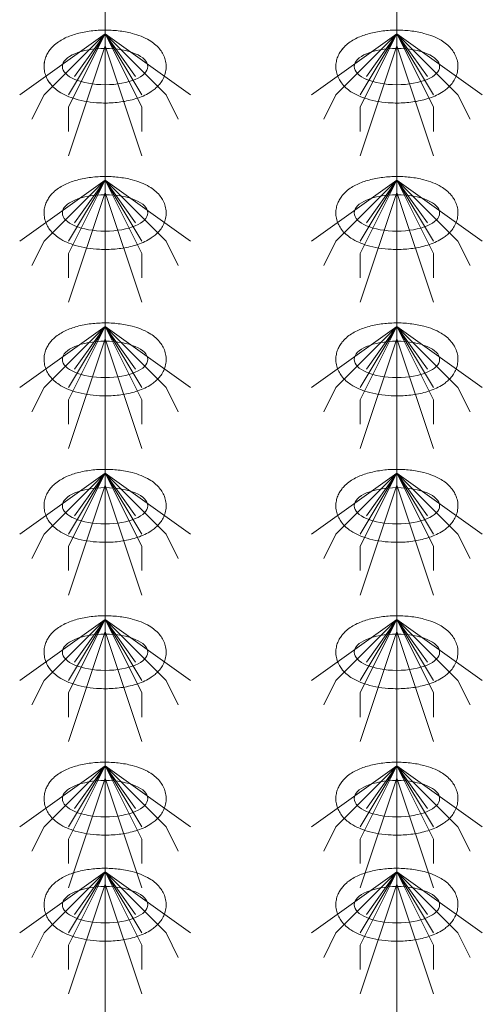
# Model space of a CAD drawing. Header units: metres. Extents: x 703769 to 722343, y 4313031 to 4317457.
# Tile 116 of 256: x 707792.14 to 707794.42, y 4313305.06 to 4313309.9. Entities that reach past the tile are written whole.
import ezdxf

# ---------------------------------------------------------------- set-up
doc = ezdxf.new("R2010")
doc.units = ezdxf.units.M
doc.header["$LTSCALE"] = 0.5
doc.layers.add('粗实线层', color=7, linetype='Continuous', lineweight=35)
doc.layers.add('设备', color=6, linetype='Continuous', lineweight=18)

# ---------------------------------------------------------------- blocks, each defined once
blk = doc.blocks.new('hh_1')
at = {"layer": '设备'}
for p, q in [((-268840, 164960), (-268910, 164910)), ((-268840, 164960), (-268890, 164910)), ((-268840, 164960), (-268870, 164900)), ((-268840, 164960), (-268870, 164910)), ((-268840, 164960), (-268865, 164925)), ((-268840, 164960), (-268790, 164910)), ((-268840, 164960), (-268815, 164925)), ((-268840, 164960), (-268770, 164910)), ((-268840, 164960), (-268810, 164910)), ((-268840, 164960), (-268810, 164900)), ((-268840, 164950), (-268870, 164860)), ((-268840, 164950), (-268810, 164860)), ((-268890, 164910), (-268900, 164890)), ((-268790, 164910), (-268780, 164890)), ((-268870, 164900), (-268870, 164880)), ((-268810, 164900), (-268810, 164880))]:
    blk.add_line(p, q, dxfattribs=at)
blk = doc.blocks.new('dawda')
at = {"layer": '设备', "color": 7}
for p, q in [((549647.28, 33373.42), (549647.28, 31373.38)), ((549886.44, 33373.42), (549886.44, 31373.38))]:
    blk.add_line(p, q, dxfattribs=at)
for centre in [(549647.28, 32630.55), (549647.28, 32630.55), (549886.43, 32630.55), (549886.44, 32630.55), (549647.28, 32510.55), (549886.43, 32510.55), (549647.28, 32390.55), (549886.43, 32390.55), (549647.28, 32270.55), (549886.43, 32270.55), (549647.28, 32150.55), (549886.43, 32150.55), (549647.28, 32030.55), (549886.43, 32030.55), (549647.29, 31943.61), (549886.44, 31943.61)]:
    blk.add_ellipse(centre, major_axis=(-35.04, 0), ratio=0.42498, dxfattribs=at)
for points in [[(549597.24, 32630.55), (549597.24, 32631.95), (549597.38, 32633.35), (549597.91, 32636.04), (549598.3, 32637.34), (549599.27, 32639.78), (549599.85, 32640.93), (549601.13, 32643.04), (549601.83, 32644.02), (549603.3, 32645.83), (549604.08, 32646.66), (549606.19, 32648.69), (549607.58, 32649.78), (549610.44, 32651.75), (549611.92, 32652.61), (549614.97, 32654.18), (549616.54, 32654.87), (549619.76, 32656.13), (549621.42, 32656.69), (549626.7, 32658.24), (549630.46, 32659.03), (549638.22, 32660.1), (549642.2, 32660.39), (549650.2, 32660.48), (549654.2, 32660.28), (549662.03, 32659.38), (549665.85, 32658.69), (549672.01, 32657.07), (549674.44, 32656.29), (549679.13, 32654.42), (549681.38, 32653.34), (549685.03, 32651.16), (549686.49, 32650.15), (549689.3, 32647.86), (549690.64, 32646.56), (549692.78, 32643.98), (549693.62, 32642.79), (549695.11, 32640.18), (549695.76, 32638.75), (549696.75, 32635.68), (549697.09, 32634.05), (549697.38, 32630.7), (549697.32, 32629), (549696.82, 32625.71), (549696.39, 32624.12), (549695.23, 32621.17), (549694.52, 32619.81), (549692.93, 32617.32), (549692.05, 32616.2), (549690.21, 32614.16), (549689.24, 32613.23), (549687.24, 32611.55), (549686.21, 32610.78), (549683.43, 32608.92), (549681.63, 32607.93), (549677.92, 32606.17), (549676, 32605.41), (549672.04, 32604.06), (549670, 32603.48), (549663.93, 32602.03), (549659.78, 32601.38), (549651.29, 32600.65), (549646.96, 32600.57), (549639.24, 32600.94), (549635.82, 32601.28), (549629.17, 32602.35), (549625.94, 32603.07), (549620.47, 32604.71), (549618.17, 32605.54), (549613.74, 32607.49), (549611.62, 32608.62), (549608.18, 32610.88), (549606.82, 32611.91), (549604.22, 32614.25), (549602.98, 32615.58), (549601.02, 32618.2), (549600.26, 32619.42), (549598.93, 32622.07), (549598.37, 32623.51), (549597.56, 32626.56), (549597.31, 32628.17), (549597.25, 32630.05), (549597.24, 32630.3), (549597.24, 32630.55)], [(549597.25, 32630.55), (549597.25, 32631.95), (549597.39, 32633.35), (549597.92, 32636.04), (549598.31, 32637.34), (549599.28, 32639.78), (549599.85, 32640.93), (549601.13, 32643.04), (549601.83, 32644.02), (549603.3, 32645.83), (549604.08, 32646.66), (549606.2, 32648.69), (549607.58, 32649.78), (549610.44, 32651.75), (549611.92, 32652.61), (549614.97, 32654.18), (549616.54, 32654.87), (549619.77, 32656.13), (549621.42, 32656.69), (549626.7, 32658.24), (549630.47, 32659.03), (549638.22, 32660.1), (549642.21, 32660.39), (549650.2, 32660.48), (549654.21, 32660.28), (549662.03, 32659.38), (549665.85, 32658.69), (549672.01, 32657.07), (549674.45, 32656.29), (549679.13, 32654.42), (549681.38, 32653.34), (549685.04, 32651.16), (549686.5, 32650.15), (549689.3, 32647.86), (549690.65, 32646.56), (549692.78, 32643.98), (549693.62, 32642.79), (549695.11, 32640.18), (549695.76, 32638.75), (549696.75, 32635.68), (549697.1, 32634.05), (549697.38, 32630.7), (549697.33, 32629), (549696.83, 32625.71), (549696.39, 32624.12), (549695.23, 32621.17), (549694.52, 32619.81), (549692.93, 32617.32), (549692.06, 32616.2), (549690.21, 32614.16), (549689.24, 32613.23), (549687.24, 32611.55), (549686.21, 32610.78), (549683.43, 32608.92), (549681.64, 32607.93), (549677.92, 32606.17), (549676, 32605.41), (549672.04, 32604.06), (549670, 32603.48), (549663.94, 32602.03), (549659.78, 32601.38), (549651.29, 32600.65), (549646.97, 32600.57), (549639.24, 32600.94), (549635.82, 32601.28), (549629.18, 32602.35), (549625.94, 32603.07), (549620.47, 32604.71), (549618.17, 32605.54), (549613.75, 32607.49), (549611.62, 32608.62), (549608.19, 32610.88), (549606.83, 32611.91), (549604.23, 32614.25), (549602.99, 32615.58), (549601.03, 32618.2), (549600.26, 32619.42), (549598.93, 32622.07), (549598.37, 32623.51), (549597.56, 32626.56), (549597.32, 32628.17), (549597.25, 32630.05), (549597.25, 32630.3), (549597.25, 32630.55)], [(549836.4, 32630.55), (549836.4, 32631.95), (549836.54, 32633.35), (549837.07, 32636.04), (549837.46, 32637.34), (549838.43, 32639.78), (549839, 32640.93), (549840.28, 32643.04), (549840.98, 32644.02), (549842.45, 32645.83), (549843.23, 32646.66), (549845.35, 32648.69), (549846.73, 32649.78), (549849.59, 32651.75), (549851.07, 32652.61), (549854.12, 32654.18), (549855.69, 32654.87), (549858.92, 32656.13), (549860.57, 32656.69), (549865.85, 32658.24), (549869.62, 32659.03), (549877.37, 32660.1), (549881.36, 32660.39), (549889.35, 32660.48), (549893.36, 32660.28), (549901.18, 32659.38), (549905, 32658.69), (549911.16, 32657.07), (549913.6, 32656.29), (549918.28, 32654.42), (549920.53, 32653.34), (549924.19, 32651.16), (549925.65, 32650.15), (549928.45, 32647.86), (549929.8, 32646.56), (549931.93, 32643.98), (549932.77, 32642.79), (549934.26, 32640.18), (549934.91, 32638.75), (549935.9, 32635.68), (549936.25, 32634.05), (549936.53, 32630.7), (549936.48, 32629), (549935.98, 32625.71), (549935.54, 32624.12), (549934.38, 32621.17), (549933.67, 32619.81), (549932.08, 32617.32), (549931.21, 32616.2), (549929.36, 32614.16), (549928.39, 32613.23), (549926.39, 32611.55), (549925.36, 32610.78), (549922.58, 32608.92), (549920.79, 32607.93), (549917.07, 32606.17), (549915.15, 32605.41), (549911.19, 32604.06), (549909.15, 32603.48), (549903.09, 32602.03), (549898.93, 32601.38), (549890.44, 32600.65), (549886.12, 32600.57), (549878.39, 32600.94), (549874.97, 32601.28), (549868.32, 32602.35), (549865.09, 32603.07), (549859.62, 32604.71), (549857.32, 32605.54), (549852.9, 32607.49), (549850.77, 32608.62), (549847.34, 32610.88), (549845.98, 32611.91), (549843.38, 32614.25), (549842.14, 32615.58), (549840.18, 32618.2), (549839.41, 32619.42), (549838.08, 32622.07), (549837.52, 32623.51), (549836.71, 32626.56), (549836.47, 32628.17), (549836.4, 32630.05), (549836.4, 32630.3), (549836.4, 32630.55)], [(549836.4, 32630.55), (549836.4, 32631.95), (549836.54, 32633.35), (549837.07, 32636.04), (549837.46, 32637.34), (549838.43, 32639.78), (549839.01, 32640.93), (549840.28, 32643.04), (549840.98, 32644.02), (549842.46, 32645.83), (549843.23, 32646.66), (549845.35, 32648.69), (549846.74, 32649.78), (549849.6, 32651.75), (549851.08, 32652.61), (549854.12, 32654.18), (549855.69, 32654.87), (549858.92, 32656.13), (549860.57, 32656.69), (549865.86, 32658.24), (549869.62, 32659.03), (549877.37, 32660.1), (549881.36, 32660.39), (549889.35, 32660.48), (549893.36, 32660.28), (549901.18, 32659.38), (549905, 32658.69), (549911.16, 32657.07), (549913.6, 32656.29), (549918.28, 32654.42), (549920.53, 32653.34), (549924.19, 32651.16), (549925.65, 32650.15), (549928.45, 32647.86), (549929.8, 32646.56), (549931.93, 32643.98), (549932.77, 32642.79), (549934.26, 32640.18), (549934.91, 32638.75), (549935.91, 32635.68), (549936.25, 32634.05), (549936.54, 32630.7), (549936.48, 32629), (549935.98, 32625.71), (549935.54, 32624.12), (549934.39, 32621.17), (549933.67, 32619.81), (549932.09, 32617.32), (549931.21, 32616.2), (549929.37, 32614.16), (549928.4, 32613.23), (549926.4, 32611.55), (549925.37, 32610.78), (549922.58, 32608.92), (549920.79, 32607.93), (549917.08, 32606.17), (549915.16, 32605.41), (549911.19, 32604.06), (549909.15, 32603.48), (549903.09, 32602.03), (549898.93, 32601.38), (549890.44, 32600.65), (549886.12, 32600.57), (549878.39, 32600.94), (549874.98, 32601.28), (549868.33, 32602.35), (549865.1, 32603.07), (549859.62, 32604.71), (549857.32, 32605.54), (549852.9, 32607.49), (549850.78, 32608.62), (549847.34, 32610.88), (549845.98, 32611.91), (549843.38, 32614.25), (549842.14, 32615.58), (549840.18, 32618.2), (549839.41, 32619.42), (549838.09, 32622.07), (549837.53, 32623.51), (549836.72, 32626.56), (549836.47, 32628.17), (549836.4, 32630.05), (549836.4, 32630.3), (549836.4, 32630.55)], [(549597.24, 32510.55), (549597.24, 32511.95), (549597.38, 32513.35), (549597.91, 32516.04), (549598.3, 32517.34), (549599.27, 32519.78), (549599.85, 32520.93), (549601.13, 32523.04), (549601.83, 32524.02), (549603.3, 32525.83), (549604.08, 32526.66), (549606.19, 32528.69), (549607.58, 32529.78), (549610.44, 32531.75), (549611.92, 32532.61), (549614.97, 32534.18), (549616.54, 32534.87), (549619.76, 32536.13), (549621.42, 32536.69), (549626.7, 32538.24), (549630.46, 32539.03), (549638.22, 32540.1), (549642.2, 32540.39), (549650.2, 32540.48), (549654.2, 32540.28), (549662.03, 32539.38), (549665.85, 32538.69), (549672.01, 32537.07), (549674.44, 32536.29), (549679.13, 32534.42), (549681.38, 32533.34), (549685.03, 32531.16), (549686.49, 32530.15), (549689.3, 32527.86), (549690.64, 32526.56), (549692.78, 32523.98), (549693.62, 32522.79), (549695.11, 32520.18), (549695.76, 32518.75), (549696.75, 32515.68), (549697.09, 32514.05), (549697.38, 32510.7), (549697.32, 32509), (549696.82, 32505.71), (549696.39, 32504.12), (549695.23, 32501.17), (549694.52, 32499.81), (549692.93, 32497.32), (549692.05, 32496.2), (549690.21, 32494.16), (549689.24, 32493.23), (549687.24, 32491.55), (549686.21, 32490.78), (549683.43, 32488.92), (549681.63, 32487.93), (549677.92, 32486.17), (549676, 32485.41), (549672.04, 32484.06), (549670, 32483.48), (549663.93, 32482.03), (549659.78, 32481.38), (549651.29, 32480.65), (549646.96, 32480.57), (549639.24, 32480.94), (549635.82, 32481.28), (549629.17, 32482.35), (549625.94, 32483.07), (549620.47, 32484.71), (549618.17, 32485.54), (549613.74, 32487.49), (549611.62, 32488.62), (549608.18, 32490.88), (549606.82, 32491.91), (549604.22, 32494.25), (549602.98, 32495.58), (549601.02, 32498.2), (549600.26, 32499.42), (549598.93, 32502.07), (549598.37, 32503.51), (549597.56, 32506.56), (549597.31, 32508.17), (549597.25, 32510.05), (549597.24, 32510.3), (549597.24, 32510.55)], [(549836.4, 32510.55), (549836.4, 32511.95), (549836.54, 32513.35), (549837.07, 32516.04), (549837.46, 32517.34), (549838.43, 32519.78), (549839, 32520.93), (549840.28, 32523.04), (549840.98, 32524.02), (549842.45, 32525.83), (549843.23, 32526.66), (549845.35, 32528.69), (549846.73, 32529.78), (549849.59, 32531.75), (549851.07, 32532.61), (549854.12, 32534.18), (549855.69, 32534.87), (549858.92, 32536.13), (549860.57, 32536.69), (549865.85, 32538.24), (549869.62, 32539.03), (549877.37, 32540.1), (549881.36, 32540.39), (549889.35, 32540.48), (549893.36, 32540.28), (549901.18, 32539.38), (549905, 32538.69), (549911.16, 32537.07), (549913.6, 32536.29), (549918.28, 32534.42), (549920.53, 32533.34), (549924.19, 32531.16), (549925.65, 32530.15), (549928.45, 32527.86), (549929.8, 32526.56), (549931.93, 32523.98), (549932.77, 32522.79), (549934.26, 32520.18), (549934.91, 32518.75), (549935.9, 32515.68), (549936.25, 32514.05), (549936.53, 32510.7), (549936.48, 32509), (549935.98, 32505.71), (549935.54, 32504.12), (549934.38, 32501.17), (549933.67, 32499.81), (549932.08, 32497.32), (549931.21, 32496.2), (549929.36, 32494.16), (549928.39, 32493.23), (549926.39, 32491.55), (549925.36, 32490.78), (549922.58, 32488.92), (549920.79, 32487.93), (549917.07, 32486.17), (549915.15, 32485.41), (549911.19, 32484.06), (549909.15, 32483.48), (549903.09, 32482.03), (549898.93, 32481.38), (549890.44, 32480.65), (549886.12, 32480.57), (549878.39, 32480.94), (549874.97, 32481.28), (549868.32, 32482.35), (549865.09, 32483.07), (549859.62, 32484.71), (549857.32, 32485.54), (549852.9, 32487.49), (549850.77, 32488.62), (549847.34, 32490.88), (549845.98, 32491.91), (549843.38, 32494.25), (549842.14, 32495.58), (549840.18, 32498.2), (549839.41, 32499.42), (549838.08, 32502.07), (549837.52, 32503.51), (549836.71, 32506.56), (549836.47, 32508.17), (549836.4, 32510.05), (549836.4, 32510.3), (549836.4, 32510.55)], [(549597.24, 32390.55), (549597.24, 32391.95), (549597.38, 32393.35), (549597.91, 32396.04), (549598.3, 32397.34), (549599.27, 32399.78), (549599.85, 32400.93), (549601.13, 32403.04), (549601.83, 32404.02), (549603.3, 32405.83), (549604.08, 32406.66), (549606.19, 32408.69), (549607.58, 32409.78), (549610.44, 32411.75), (549611.92, 32412.61), (549614.97, 32414.18), (549616.54, 32414.87), (549619.76, 32416.13), (549621.42, 32416.69), (549626.7, 32418.24), (549630.46, 32419.03), (549638.22, 32420.1), (549642.2, 32420.39), (549650.2, 32420.48), (549654.2, 32420.28), (549662.03, 32419.38), (549665.85, 32418.69), (549672.01, 32417.07), (549674.44, 32416.29), (549679.13, 32414.42), (549681.38, 32413.34), (549685.03, 32411.16), (549686.49, 32410.15), (549689.3, 32407.86), (549690.64, 32406.56), (549692.78, 32403.98), (549693.62, 32402.79), (549695.11, 32400.18), (549695.76, 32398.75), (549696.75, 32395.68), (549697.09, 32394.05), (549697.38, 32390.7), (549697.32, 32389), (549696.82, 32385.71), (549696.39, 32384.12), (549695.23, 32381.17), (549694.52, 32379.81), (549692.93, 32377.32), (549692.05, 32376.2), (549690.21, 32374.16), (549689.24, 32373.23), (549687.24, 32371.55), (549686.21, 32370.78), (549683.43, 32368.92), (549681.63, 32367.93), (549677.92, 32366.17), (549676, 32365.41), (549672.04, 32364.06), (549670, 32363.48), (549663.93, 32362.03), (549659.78, 32361.38), (549651.29, 32360.65), (549646.96, 32360.57), (549639.24, 32360.94), (549635.82, 32361.28), (549629.17, 32362.35), (549625.94, 32363.07), (549620.47, 32364.71), (549618.17, 32365.54), (549613.74, 32367.49), (549611.62, 32368.62), (549608.18, 32370.88), (549606.82, 32371.91), (549604.22, 32374.25), (549602.98, 32375.58), (549601.02, 32378.2), (549600.26, 32379.42), (549598.93, 32382.07), (549598.37, 32383.51), (549597.56, 32386.56), (549597.31, 32388.17), (549597.25, 32390.05), (549597.24, 32390.3), (549597.24, 32390.55)], [(549836.4, 32390.55), (549836.4, 32391.95), (549836.54, 32393.35), (549837.07, 32396.04), (549837.46, 32397.34), (549838.43, 32399.78), (549839, 32400.93), (549840.28, 32403.04), (549840.98, 32404.02), (549842.45, 32405.83), (549843.23, 32406.66), (549845.35, 32408.69), (549846.73, 32409.78), (549849.59, 32411.75), (549851.07, 32412.61), (549854.12, 32414.18), (549855.69, 32414.87), (549858.92, 32416.13), (549860.57, 32416.69), (549865.85, 32418.24), (549869.62, 32419.03), (549877.37, 32420.1), (549881.36, 32420.39), (549889.35, 32420.48), (549893.36, 32420.28), (549901.18, 32419.38), (549905, 32418.69), (549911.16, 32417.07), (549913.6, 32416.29), (549918.28, 32414.42), (549920.53, 32413.34), (549924.19, 32411.16), (549925.65, 32410.15), (549928.45, 32407.86), (549929.8, 32406.56), (549931.93, 32403.98), (549932.77, 32402.79), (549934.26, 32400.18), (549934.91, 32398.75), (549935.9, 32395.68), (549936.25, 32394.05), (549936.53, 32390.7), (549936.48, 32389), (549935.98, 32385.71), (549935.54, 32384.12), (549934.38, 32381.17), (549933.67, 32379.81), (549932.08, 32377.32), (549931.21, 32376.2), (549929.36, 32374.16), (549928.39, 32373.23), (549926.39, 32371.55), (549925.36, 32370.78), (549922.58, 32368.92), (549920.79, 32367.93), (549917.07, 32366.17), (549915.15, 32365.41), (549911.19, 32364.06), (549909.15, 32363.48), (549903.09, 32362.03), (549898.93, 32361.38), (549890.44, 32360.65), (549886.12, 32360.57), (549878.39, 32360.94), (549874.97, 32361.28), (549868.32, 32362.35), (549865.09, 32363.07), (549859.62, 32364.71), (549857.32, 32365.54), (549852.9, 32367.49), (549850.77, 32368.62), (549847.34, 32370.88), (549845.98, 32371.91), (549843.38, 32374.25), (549842.14, 32375.58), (549840.18, 32378.2), (549839.41, 32379.42), (549838.08, 32382.07), (549837.52, 32383.51), (549836.71, 32386.56), (549836.47, 32388.17), (549836.4, 32390.05), (549836.4, 32390.3), (549836.4, 32390.55)], [(549597.24, 32270.55), (549597.24, 32271.95), (549597.38, 32273.35), (549597.91, 32276.04), (549598.3, 32277.34), (549599.27, 32279.78), (549599.85, 32280.93), (549601.13, 32283.04), (549601.83, 32284.02), (549603.3, 32285.83), (549604.08, 32286.66), (549606.19, 32288.69), (549607.58, 32289.78), (549610.44, 32291.75), (549611.92, 32292.61), (549614.97, 32294.18), (549616.54, 32294.87), (549619.76, 32296.13), (549621.42, 32296.69), (549626.7, 32298.24), (549630.46, 32299.03), (549638.22, 32300.1), (549642.2, 32300.39), (549650.2, 32300.48), (549654.2, 32300.28), (549662.03, 32299.38), (549665.85, 32298.69), (549672.01, 32297.07), (549674.44, 32296.29), (549679.13, 32294.42), (549681.38, 32293.34), (549685.03, 32291.16), (549686.49, 32290.15), (549689.3, 32287.86), (549690.64, 32286.56), (549692.78, 32283.98), (549693.62, 32282.79), (549695.11, 32280.18), (549695.76, 32278.75), (549696.75, 32275.68), (549697.09, 32274.05), (549697.38, 32270.7), (549697.32, 32269), (549696.82, 32265.71), (549696.39, 32264.12), (549695.23, 32261.17), (549694.52, 32259.81), (549692.93, 32257.32), (549692.05, 32256.2), (549690.21, 32254.16), (549689.24, 32253.23), (549687.24, 32251.55), (549686.21, 32250.78), (549683.43, 32248.92), (549681.63, 32247.93), (549677.92, 32246.17), (549676, 32245.41), (549672.04, 32244.06), (549670, 32243.48), (549663.93, 32242.03), (549659.78, 32241.38), (549651.29, 32240.65), (549646.96, 32240.57), (549639.24, 32240.94), (549635.82, 32241.28), (549629.17, 32242.35), (549625.94, 32243.07), (549620.47, 32244.71), (549618.17, 32245.54), (549613.74, 32247.49), (549611.62, 32248.62), (549608.18, 32250.88), (549606.82, 32251.91), (549604.22, 32254.25), (549602.98, 32255.58), (549601.02, 32258.2), (549600.26, 32259.42), (549598.93, 32262.07), (549598.37, 32263.51), (549597.56, 32266.56), (549597.31, 32268.17), (549597.25, 32270.05), (549597.24, 32270.3), (549597.24, 32270.55)], [(549836.4, 32270.55), (549836.4, 32271.95), (549836.54, 32273.35), (549837.07, 32276.04), (549837.46, 32277.34), (549838.43, 32279.78), (549839, 32280.93), (549840.28, 32283.04), (549840.98, 32284.02), (549842.45, 32285.83), (549843.23, 32286.66), (549845.35, 32288.69), (549846.73, 32289.78), (549849.59, 32291.75), (549851.07, 32292.61), (549854.12, 32294.18), (549855.69, 32294.87), (549858.92, 32296.13), (549860.57, 32296.69), (549865.85, 32298.24), (549869.62, 32299.03), (549877.37, 32300.1), (549881.36, 32300.39), (549889.35, 32300.48), (549893.36, 32300.28), (549901.18, 32299.38), (549905, 32298.69), (549911.16, 32297.07), (549913.6, 32296.29), (549918.28, 32294.42), (549920.53, 32293.34), (549924.19, 32291.16), (549925.65, 32290.15), (549928.45, 32287.86), (549929.8, 32286.56), (549931.93, 32283.98), (549932.77, 32282.79), (549934.26, 32280.18), (549934.91, 32278.75), (549935.9, 32275.68), (549936.25, 32274.05), (549936.53, 32270.7), (549936.48, 32269), (549935.98, 32265.71), (549935.54, 32264.12), (549934.38, 32261.17), (549933.67, 32259.81), (549932.08, 32257.32), (549931.21, 32256.2), (549929.36, 32254.16), (549928.39, 32253.23), (549926.39, 32251.55), (549925.36, 32250.78), (549922.58, 32248.92), (549920.79, 32247.93), (549917.07, 32246.17), (549915.15, 32245.41), (549911.19, 32244.06), (549909.15, 32243.48), (549903.09, 32242.03), (549898.93, 32241.38), (549890.44, 32240.65), (549886.12, 32240.57), (549878.39, 32240.94), (549874.97, 32241.28), (549868.32, 32242.35), (549865.09, 32243.07), (549859.62, 32244.71), (549857.32, 32245.54), (549852.9, 32247.49), (549850.77, 32248.62), (549847.34, 32250.88), (549845.98, 32251.91), (549843.38, 32254.25), (549842.14, 32255.58), (549840.18, 32258.2), (549839.41, 32259.42), (549838.08, 32262.07), (549837.52, 32263.51), (549836.71, 32266.56), (549836.47, 32268.17), (549836.4, 32270.05), (549836.4, 32270.3), (549836.4, 32270.55)], [(549597.24, 32150.55), (549597.24, 32151.95), (549597.38, 32153.35), (549597.91, 32156.04), (549598.3, 32157.34), (549599.27, 32159.78), (549599.85, 32160.93), (549601.13, 32163.04), (549601.83, 32164.02), (549603.3, 32165.83), (549604.08, 32166.66), (549606.19, 32168.69), (549607.58, 32169.78), (549610.44, 32171.75), (549611.92, 32172.61), (549614.97, 32174.18), (549616.54, 32174.87), (549619.76, 32176.13), (549621.42, 32176.69), (549626.7, 32178.24), (549630.46, 32179.03), (549638.22, 32180.1), (549642.2, 32180.39), (549650.2, 32180.48), (549654.2, 32180.28), (549662.03, 32179.38), (549665.85, 32178.69), (549672.01, 32177.07), (549674.44, 32176.29), (549679.13, 32174.42), (549681.38, 32173.34), (549685.03, 32171.16), (549686.49, 32170.15), (549689.3, 32167.86), (549690.64, 32166.56), (549692.78, 32163.98), (549693.62, 32162.79), (549695.11, 32160.18), (549695.76, 32158.75), (549696.75, 32155.68), (549697.09, 32154.05), (549697.38, 32150.7), (549697.32, 32149), (549696.82, 32145.71), (549696.39, 32144.12), (549695.23, 32141.17), (549694.52, 32139.81), (549692.93, 32137.32), (549692.05, 32136.2), (549690.21, 32134.16), (549689.24, 32133.23), (549687.24, 32131.55), (549686.21, 32130.78), (549683.43, 32128.92), (549681.63, 32127.93), (549677.92, 32126.17), (549676, 32125.41), (549672.04, 32124.06), (549670, 32123.48), (549663.93, 32122.03), (549659.78, 32121.38), (549651.29, 32120.65), (549646.96, 32120.57), (549639.24, 32120.94), (549635.82, 32121.28), (549629.17, 32122.35), (549625.94, 32123.07), (549620.47, 32124.71), (549618.17, 32125.54), (549613.74, 32127.49), (549611.62, 32128.62), (549608.18, 32130.88), (549606.82, 32131.91), (549604.22, 32134.25), (549602.98, 32135.58), (549601.02, 32138.2), (549600.26, 32139.42), (549598.93, 32142.07), (549598.37, 32143.51), (549597.56, 32146.56), (549597.31, 32148.17), (549597.25, 32150.05), (549597.24, 32150.3), (549597.24, 32150.55)], [(549836.4, 32150.55), (549836.4, 32151.95), (549836.54, 32153.35), (549837.07, 32156.04), (549837.46, 32157.34), (549838.43, 32159.78), (549839, 32160.93), (549840.28, 32163.04), (549840.98, 32164.02), (549842.45, 32165.83), (549843.23, 32166.66), (549845.35, 32168.69), (549846.73, 32169.78), (549849.59, 32171.75), (549851.07, 32172.61), (549854.12, 32174.18), (549855.69, 32174.87), (549858.92, 32176.13), (549860.57, 32176.69), (549865.85, 32178.24), (549869.62, 32179.03), (549877.37, 32180.1), (549881.36, 32180.39), (549889.35, 32180.48), (549893.36, 32180.28), (549901.18, 32179.38), (549905, 32178.69), (549911.16, 32177.07), (549913.6, 32176.29), (549918.28, 32174.42), (549920.53, 32173.34), (549924.19, 32171.16), (549925.65, 32170.15), (549928.45, 32167.86), (549929.8, 32166.56), (549931.93, 32163.98), (549932.77, 32162.79), (549934.26, 32160.18), (549934.91, 32158.75), (549935.9, 32155.68), (549936.25, 32154.05), (549936.53, 32150.7), (549936.48, 32149), (549935.98, 32145.71), (549935.54, 32144.12), (549934.38, 32141.17), (549933.67, 32139.81), (549932.08, 32137.32), (549931.21, 32136.2), (549929.36, 32134.16), (549928.39, 32133.23), (549926.39, 32131.55), (549925.36, 32130.78), (549922.58, 32128.92), (549920.79, 32127.93), (549917.07, 32126.17), (549915.15, 32125.41), (549911.19, 32124.06), (549909.15, 32123.48), (549903.09, 32122.03), (549898.93, 32121.38), (549890.44, 32120.65), (549886.12, 32120.57), (549878.39, 32120.94), (549874.97, 32121.28), (549868.32, 32122.35), (549865.09, 32123.07), (549859.62, 32124.71), (549857.32, 32125.54), (549852.9, 32127.49), (549850.77, 32128.62), (549847.34, 32130.88), (549845.98, 32131.91), (549843.38, 32134.25), (549842.14, 32135.58), (549840.18, 32138.2), (549839.41, 32139.42), (549838.08, 32142.07), (549837.52, 32143.51), (549836.71, 32146.56), (549836.47, 32148.17), (549836.4, 32150.05), (549836.4, 32150.3), (549836.4, 32150.55)], [(549597.25, 32030.55), (549597.25, 32031.95), (549597.39, 32033.35), (549597.92, 32036.04), (549598.31, 32037.34), (549599.28, 32039.78), (549599.85, 32040.93), (549601.13, 32043.04), (549601.83, 32044.02), (549603.3, 32045.83), (549604.08, 32046.66), (549606.2, 32048.69), (549607.58, 32049.78), (549610.44, 32051.75), (549611.92, 32052.61), (549614.97, 32054.18), (549616.54, 32054.87), (549619.77, 32056.13), (549621.42, 32056.69), (549626.7, 32058.24), (549630.47, 32059.03), (549638.22, 32060.1), (549642.21, 32060.39), (549650.2, 32060.48), (549654.21, 32060.28), (549662.03, 32059.38), (549665.85, 32058.69), (549672.01, 32057.07), (549674.45, 32056.29), (549679.13, 32054.42), (549681.38, 32053.34), (549685.04, 32051.16), (549686.5, 32050.15), (549689.3, 32047.86), (549690.65, 32046.56), (549692.78, 32043.98), (549693.62, 32042.79), (549695.11, 32040.18), (549695.76, 32038.75), (549696.75, 32035.68), (549697.1, 32034.05), (549697.38, 32030.7), (549697.33, 32029), (549696.83, 32025.71), (549696.39, 32024.12), (549695.23, 32021.17), (549694.52, 32019.81), (549692.93, 32017.32), (549692.06, 32016.2), (549690.21, 32014.16), (549689.24, 32013.23), (549687.24, 32011.55), (549686.21, 32010.78), (549683.43, 32008.92), (549681.64, 32007.93), (549677.92, 32006.17), (549676, 32005.41), (549672.04, 32004.06), (549670, 32003.48), (549663.94, 32002.03), (549659.78, 32001.38), (549651.29, 32000.65), (549646.97, 32000.57), (549639.24, 32000.94), (549635.82, 32001.28), (549629.17, 32002.35), (549625.94, 32003.07), (549620.47, 32004.71), (549618.17, 32005.54), (549613.75, 32007.49), (549611.62, 32008.62), (549608.19, 32010.88), (549606.83, 32011.91), (549604.23, 32014.25), (549602.99, 32015.58), (549601.03, 32018.2), (549600.26, 32019.42), (549598.93, 32022.07), (549598.37, 32023.51), (549597.56, 32026.56), (549597.32, 32028.17), (549597.25, 32030.05), (549597.25, 32030.3), (549597.25, 32030.55)], [(549836.4, 32030.55), (549836.4, 32031.95), (549836.54, 32033.35), (549837.07, 32036.04), (549837.46, 32037.34), (549838.43, 32039.78), (549839.01, 32040.93), (549840.28, 32043.04), (549840.98, 32044.02), (549842.46, 32045.83), (549843.23, 32046.66), (549845.35, 32048.69), (549846.73, 32049.78), (549849.6, 32051.75), (549851.08, 32052.61), (549854.12, 32054.18), (549855.69, 32054.87), (549858.92, 32056.13), (549860.57, 32056.69), (549865.85, 32058.24), (549869.62, 32059.03), (549877.37, 32060.1), (549881.36, 32060.39), (549889.35, 32060.48), (549893.36, 32060.28), (549901.18, 32059.38), (549905, 32058.69), (549911.16, 32057.07), (549913.6, 32056.29), (549918.28, 32054.42), (549920.53, 32053.34), (549924.19, 32051.16), (549925.65, 32050.15), (549928.45, 32047.86), (549929.8, 32046.56), (549931.93, 32043.98), (549932.77, 32042.79), (549934.26, 32040.18), (549934.91, 32038.75), (549935.91, 32035.68), (549936.25, 32034.05), (549936.54, 32030.7), (549936.48, 32029), (549935.98, 32025.71), (549935.54, 32024.12), (549934.39, 32021.17), (549933.67, 32019.81), (549932.08, 32017.32), (549931.21, 32016.2), (549929.37, 32014.16), (549928.4, 32013.23), (549926.4, 32011.55), (549925.36, 32010.78), (549922.58, 32008.92), (549920.79, 32007.93), (549917.08, 32006.17), (549915.16, 32005.41), (549911.19, 32004.06), (549909.15, 32003.48), (549903.09, 32002.03), (549898.93, 32001.38), (549890.44, 32000.65), (549886.12, 32000.57), (549878.39, 32000.94), (549874.98, 32001.28), (549868.33, 32002.35), (549865.1, 32003.07), (549859.62, 32004.71), (549857.32, 32005.54), (549852.9, 32007.49), (549850.77, 32008.62), (549847.34, 32010.88), (549845.98, 32011.91), (549843.38, 32014.25), (549842.14, 32015.58), (549840.18, 32018.2), (549839.41, 32019.42), (549838.09, 32022.07), (549837.53, 32023.51), (549836.72, 32026.56), (549836.47, 32028.17), (549836.4, 32030.05), (549836.4, 32030.3), (549836.4, 32030.55)], [(549597.25, 31943.61), (549597.25, 31945), (549597.39, 31946.4), (549597.92, 31949.1), (549598.31, 31950.39), (549599.28, 31952.83), (549599.86, 31953.98), (549601.13, 31956.1), (549601.83, 31957.08), (549603.31, 31958.88), (549604.08, 31959.71), (549606.2, 31961.74), (549607.59, 31962.84), (549610.45, 31964.8), (549611.93, 31965.67), (549614.97, 31967.23), (549616.54, 31967.93), (549619.77, 31969.18), (549621.42, 31969.74), (549626.71, 31971.3), (549630.47, 31972.08), (549638.22, 31973.16), (549642.21, 31973.45), (549650.2, 31973.53), (549654.21, 31973.33), (549662.03, 31972.44), (549665.85, 31971.74), (549672.01, 31970.12), (549674.45, 31969.34), (549679.13, 31967.47), (549681.38, 31966.4), (549685.04, 31964.21), (549686.5, 31963.21), (549689.3, 31960.91), (549690.65, 31959.61), (549692.78, 31957.03), (549693.62, 31955.85), (549695.11, 31953.23), (549695.76, 31951.8), (549696.76, 31948.74), (549697.1, 31947.1), (549697.39, 31943.76), (549697.33, 31942.05), (549696.83, 31938.76), (549696.39, 31937.17), (549695.24, 31934.22), (549694.52, 31932.86), (549692.94, 31930.38), (549692.06, 31929.25), (549690.22, 31927.21), (549689.25, 31926.29), (549687.25, 31924.6), (549686.22, 31923.83), (549683.43, 31921.98), (549681.64, 31920.99), (549677.93, 31919.23), (549676.01, 31918.46), (549672.04, 31917.11), (549670, 31916.53), (549663.94, 31915.08), (549659.78, 31914.44), (549651.29, 31913.7), (549646.97, 31913.62), (549639.24, 31913.99), (549635.83, 31914.34), (549629.18, 31915.41), (549625.95, 31916.13), (549620.47, 31917.76), (549618.17, 31918.59), (549613.75, 31920.55), (549611.63, 31921.67), (549608.19, 31923.93), (549606.83, 31924.96), (549604.23, 31927.31), (549602.99, 31928.63), (549601.03, 31931.26), (549600.26, 31932.47), (549598.94, 31935.13), (549598.38, 31936.57), (549597.57, 31939.62), (549597.32, 31941.23), (549597.25, 31943.1), (549597.25, 31943.35), (549597.25, 31943.61)], [(549836.4, 31943.61), (549836.4, 31945), (549836.54, 31946.4), (549837.07, 31949.1), (549837.46, 31950.39), (549838.43, 31952.83), (549839.01, 31953.98), (549840.29, 31956.1), (549840.99, 31957.08), (549842.46, 31958.88), (549843.24, 31959.71), (549845.35, 31961.74), (549846.74, 31962.84), (549849.6, 31964.8), (549851.08, 31965.67), (549854.13, 31967.23), (549855.7, 31967.93), (549858.92, 31969.18), (549860.58, 31969.74), (549865.86, 31971.3), (549869.62, 31972.08), (549877.38, 31973.16), (549881.36, 31973.45), (549889.36, 31973.53), (549893.36, 31973.33), (549901.19, 31972.44), (549905.01, 31971.74), (549911.17, 31970.12), (549913.6, 31969.34), (549918.29, 31967.47), (549920.53, 31966.4), (549924.19, 31964.21), (549925.65, 31963.21), (549928.46, 31960.91), (549929.8, 31959.61), (549931.94, 31957.03), (549932.78, 31955.85), (549934.27, 31953.23), (549934.92, 31951.8), (549935.91, 31948.74), (549936.25, 31947.1), (549936.54, 31943.76), (549936.48, 31942.05), (549935.98, 31938.76), (549935.54, 31937.17), (549934.39, 31934.22), (549933.68, 31932.86), (549932.09, 31930.38), (549931.21, 31929.25), (549929.37, 31927.21), (549928.4, 31926.29), (549926.4, 31924.6), (549925.37, 31923.83), (549922.59, 31921.98), (549920.79, 31920.99), (549917.08, 31919.23), (549915.16, 31918.46), (549911.2, 31917.11), (549909.16, 31916.53), (549903.09, 31915.08), (549898.93, 31914.44), (549890.45, 31913.7), (549886.12, 31913.62), (549878.4, 31913.99), (549874.98, 31914.34), (549868.33, 31915.41), (549865.1, 31916.13), (549859.63, 31917.76), (549857.33, 31918.59), (549852.9, 31920.55), (549850.78, 31921.67), (549847.34, 31923.93), (549845.98, 31924.96), (549843.38, 31927.31), (549842.14, 31928.63), (549840.18, 31931.26), (549839.42, 31932.47), (549838.09, 31935.13), (549837.53, 31936.57), (549836.72, 31939.62), (549836.47, 31941.23), (549836.41, 31943.1), (549836.4, 31943.35), (549836.4, 31943.61)]]:
    blk.add_open_spline(points, degree=3, knots=[0, 0, 0, 0, 3.423083, 3.423083, 6.846165, 6.846165, 10.269248, 10.269248, 13.69233, 13.69233, 17.115413, 17.115413, 22.728666, 22.728666, 28.341919, 28.341919, 33.955172, 33.955172, 39.568425, 39.568425, 51.436002, 51.436002, 63.303578, 63.303578, 75.171154, 75.171154, 87.03873, 87.03873, 95.224368, 95.224368, 103.410005, 103.410005, 109.145122, 109.145122, 114.880238, 114.880238, 119.003115, 119.003115, 123.125991, 123.125991, 127.248868, 127.248868, 131.371745, 131.371745, 135.494621, 135.494621, 139.617498, 139.617498, 143.740375, 143.740375, 147.863251, 147.863251, 151.986128, 151.986128, 158.708917, 158.708917, 165.431705, 165.431705, 172.154493, 172.154493, 184.909814, 184.909814, 197.665135, 197.665135, 207.937, 207.937, 218.208864, 218.208864, 226.104489, 226.104489, 234.000115, 234.000115, 239.456, 239.456, 244.911884, 244.911884, 248.896322, 248.896322, 252.88076, 252.88076, 256.865198, 256.865198, 257.481358, 257.481358, 257.481358, 257.481358], dxfattribs=at)
at = {"layer": '设备', "color": 7, "xscale": -1}
for p in [(280807.28, -132302.56), (280807.28, -132302.56), (281046.43, -132302.56), (281046.44, -132302.56), (280807.28, -132422.56), (281046.43, -132422.56), (280807.28, -132542.56), (281046.43, -132542.56), (280807.28, -132662.56), (281046.43, -132662.56), (280807.28, -132782.56), (281046.43, -132782.56), (280807.28, -132902.56), (281046.43, -132902.56), (280807.29, -132989.5), (281046.44, -132989.5)]:
    blk.add_blockref('hh_1', p, dxfattribs=at)

msp = doc.modelspace()

# ---------------------------------------------------------------- block references
at = {"layer": '粗实线层', "xscale": 0.006, "yscale": 0.006, "zscale": 0.006}
msp.add_blockref('dawda', (704494.6802, 4313113.8882), dxfattribs=at)

doc.saveas('drawing.dxf')
